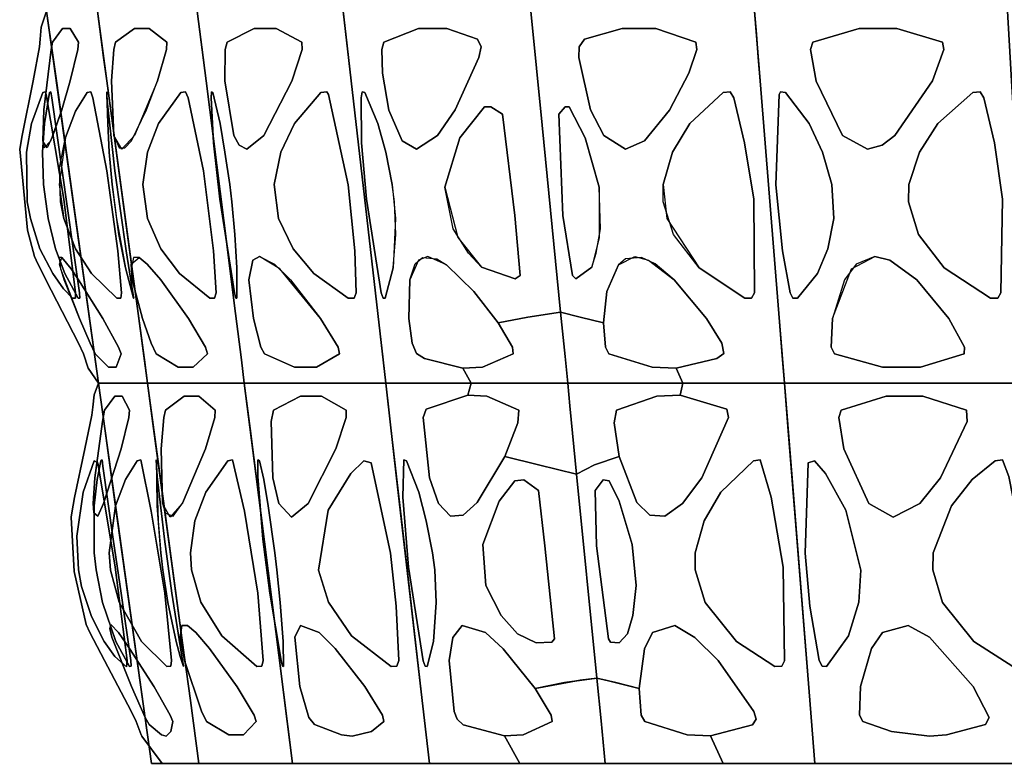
# Model space of a CAD drawing. Header units: centimetres. Extents: x -23.7 to 23.7, y -29.6 to 29.6.
# Tile 1 of 32: x -19.1 to -8, y -29.6 to -21.2. Entities that reach past the tile are written whole.
import ezdxf

# ---------------------------------------------------------------- set-up
doc = ezdxf.new("R2010")
doc.units = ezdxf.units.CM
doc.layers.get('0').update_dxf_attribs({"true_color": 0x5890e1})

msp = doc.modelspace()

# ---------------------------------------------------------------- linework, layer by layer
at = {"color": 121, "true_color": 0xa6e5e5}
for points in [[(-18.794, -24.139, 0), (-18.426, -24.853, 0), (-18.373, -24.972, 0), (-18.32, -25.134, 0), (-18.203, -25.301, 0), (-18.203, -25.301, 0), (-18.203, -25.301, 0), (-18.203, -25.301, 0), (-18.349, -24.254, 0), (-18.64, -22.16, 0), (-18.786, -21.114, 0), (-18.786, -21.114, 0), (-18.786, -21.114, 0), (-18.848, -21.293, 0), (-18.858, -21.43, 0), (-18.866, -21.517, 0), (-18.939, -21.9, 0), (-19.063, -22.514, 0), (-19.089, -22.666, 0), (-19, -23.578, 0), (-18.923, -23.875, 0), (-18.904, -23.917, 0)], [(-18.426, -24.853, 0), (-18.794, -24.139, 0), (-18.904, -23.917, 0), (-18.923, -23.875, 0), (-19, -23.578, 0), (-19.089, -22.666, 0), (-19.063, -22.514, 0), (-18.939, -21.9, 0), (-18.866, -21.517, 0), (-18.858, -21.43, 0), (-18.848, -21.293, 0), (-18.786, -21.114, 0), (-18.786, -21.114, 0), (-18.786, -21.114, 0), (-18.64, -22.16, 0), (-18.349, -24.254, 0), (-18.203, -25.301, 0), (-18.203, -25.301, 0), (-18.203, -25.301, 0), (-18.203, -25.301, 0), (-18.32, -25.134, 0), (-18.373, -24.972, 0)], [(-17.927, -25.301, 0), (-17.72, -25.301, 0), (-17.65, -25.301, 0), (-17.686, -25.039, 0), (-17.756, -24.516, 0), (-17.898, -23.469, 0), (-18.11, -21.899, 0), (-18.215, -21.114, 0), (-18.358, -21.114, 0), (-18.679, -21.114, 0), (-18.786, -21.114, 0), (-18.713, -21.637, 0), (-18.677, -21.899, 0), (-18.313, -24.516, 0), (-18.203, -25.301, 0), (-18.1, -25.301, 0)], [(-17.898, -23.469, 0), (-17.756, -24.516, 0), (-17.686, -25.039, 0), (-17.65, -25.301, 0), (-17.72, -25.301, 0), (-17.927, -25.301, 0), (-18.1, -25.301, 0), (-18.203, -25.301, 0), (-18.313, -24.516, 0), (-18.677, -21.899, 0), (-18.713, -21.637, 0), (-18.786, -21.114, 0), (-18.679, -21.114, 0), (-18.358, -21.114, 0), (-18.215, -21.114, 0), (-18.11, -21.899, 0)], [(-16.794, -23.469, 0), (-16.661, -24.516, 0), (-16.595, -25.039, 0), (-16.562, -25.301, 0), (-16.698, -25.301, 0), (-17.106, -25.301, 0), (-17.446, -25.301, 0), (-17.65, -25.301, 0), (-17.756, -24.516, 0), (-18.11, -21.899, 0), (-18.145, -21.637, 0), (-18.215, -21.114, 0), (-18.005, -21.114, 0), (-17.654, -21.114, 0), (-17.373, -21.114, 0), (-17.092, -21.114, 0), (-16.993, -21.899, 0)], [(-16.661, -24.516, 0), (-16.794, -23.469, 0), (-16.993, -21.899, 0), (-17.092, -21.114, 0), (-17.373, -21.114, 0), (-17.654, -21.114, 0), (-18.005, -21.114, 0), (-18.215, -21.114, 0), (-18.145, -21.637, 0), (-18.11, -21.899, 0), (-17.756, -24.516, 0), (-17.65, -25.301, 0), (-17.446, -25.301, 0), (-17.106, -25.301, 0), (-16.698, -25.301, 0), (-16.562, -25.301, 0), (-16.595, -25.039, 0)], [(-16.794, -23.469, 0), (-16.661, -24.516, 0), (-16.595, -25.039, 0), (-16.562, -25.301, 0), (-16.263, -25.301, 0), (-15.766, -25.301, 0), (-15.169, -25.301, 0), (-14.97, -25.301, 0), (-15, -25.039, 0), (-15.06, -24.516, 0), (-15.36, -21.899, 0), (-15.449, -21.114, 0), (-15.757, -21.114, 0), (-16.271, -21.114, 0), (-16.784, -21.114, 0), (-17.092, -21.114, 0), (-17.026, -21.637, 0), (-16.993, -21.899, 0)], [(-15.766, -25.301, 0), (-16.263, -25.301, 0), (-16.562, -25.301, 0), (-16.595, -25.039, 0), (-16.661, -24.516, 0), (-16.794, -23.469, 0), (-16.993, -21.899, 0), (-17.026, -21.637, 0), (-17.092, -21.114, 0), (-16.784, -21.114, 0), (-16.271, -21.114, 0), (-15.757, -21.114, 0), (-15.449, -21.114, 0), (-15.36, -21.899, 0), (-15.06, -24.516, 0), (-15, -25.039, 0), (-14.97, -25.301, 0), (-15.169, -25.301, 0)], [(-7.837, -23.469, 0), (-7.776, -24.516, 0), (-7.745, -25.039, 0), (-7.729, -25.301, 0), (-8.246, -25.301, 0), (-9.108, -25.301, 0), (-10.141, -25.301, 0), (-10.486, -25.301, 0), (-10.507, -25.039, 0), (-10.549, -24.516, 0), (-10.759, -21.899, 0), (-10.821, -21.114, 0), (-10.288, -21.114, 0), (-9.399, -21.114, 0), (-8.51, -21.114, 0), (-7.977, -21.114, 0), (-7.946, -21.637, 0), (-7.93, -21.899, 0)], [(-9.108, -25.301, 0), (-8.246, -25.301, 0), (-7.729, -25.301, 0), (-7.745, -25.039, 0), (-7.776, -24.516, 0), (-7.837, -23.469, 0), (-7.93, -21.899, 0), (-7.946, -21.637, 0), (-7.977, -21.114, 0), (-8.51, -21.114, 0), (-9.399, -21.114, 0), (-10.288, -21.114, 0), (-10.821, -21.114, 0), (-10.759, -21.899, 0), (-10.549, -24.516, 0), (-10.507, -25.039, 0), (-10.486, -25.301, 0), (-10.141, -25.301, 0)], [(-18.608, -21.308, 0), (-18.522, -21.308, 0), (-18.427, -21.463, 0), (-18.434, -21.546, 0), (-18.52, -21.9, 0), (-18.617, -22.226, 0), (-18.715, -22.514, 0), (-18.781, -22.654, 0), (-18.83, -22.573, 0), (-18.819, -22.227, 0), (-18.735, -21.546, 0), (-18.72, -21.464, 0)], [(-18.522, -21.308, 0), (-18.608, -21.308, 0), (-18.72, -21.464, 0), (-18.735, -21.546, 0), (-18.819, -22.227, 0), (-18.83, -22.573, 0), (-18.814, -22.654, 0), (-18.738, -22.573, 0), (-18.617, -22.226, 0), (-18.52, -21.9, 0), (-18.434, -21.546, 0), (-18.427, -21.463, 0)], [(-17.969, -22.654, 0), (-17.905, -22.654, 0), (-17.833, -22.573, 0), (-17.662, -22.226, 0), (-17.539, -21.9, 0), (-17.437, -21.546, 0), (-17.435, -21.463, 0), (-17.631, -21.308, 0), (-17.799, -21.308, 0), (-18.011, -21.463, 0), (-18.03, -21.546, 0), (-18.056, -21.9, 0), (-18.03, -22.515, 0)], [(-17.798, -22.514, 0), (-17.939, -22.666, 0), (-18.03, -22.515, 0), (-18.056, -21.9, 0), (-18.03, -21.546, 0), (-18.011, -21.463, 0), (-17.799, -21.308, 0), (-17.631, -21.308, 0), (-17.435, -21.463, 0), (-17.437, -21.546, 0), (-17.539, -21.9, 0)], [(-15.914, -21.463, 0), (-16.204, -21.308, 0), (-16.45, -21.308, 0), (-16.755, -21.463, 0), (-16.778, -21.546, 0), (-16.781, -21.9, 0), (-16.68, -22.515, 0), (-16.619, -22.621, 0), (-16.533, -22.666, 0), (-16.341, -22.515, 0), (-16.026, -21.901, 0), (-15.911, -21.546, 0)], [(-16.619, -22.621, 0), (-16.68, -22.515, 0), (-16.781, -21.9, 0), (-16.778, -21.546, 0), (-16.755, -21.463, 0), (-16.45, -21.308, 0), (-16.204, -21.308, 0), (-15.914, -21.463, 0), (-15.911, -21.546, 0), (-16.026, -21.901, 0), (-16.341, -22.515, 0), (-16.533, -22.666, 0)], [(-13.925, -21.638, 0), (-14.19, -22.227, 0), (-14.387, -22.514, 0), (-14.626, -22.666, 0), (-14.785, -22.574, 0), (-14.935, -22.228, 0), (-15.006, -21.813, 0), (-15.016, -21.546, 0), (-14.991, -21.464, 0), (-14.602, -21.308, 0), (-14.285, -21.308, 0), (-13.939, -21.43, 0), (-13.899, -21.517, 0)], [(-13.939, -21.43, 0), (-14.285, -21.308, 0), (-14.602, -21.308, 0), (-14.991, -21.464, 0), (-15.016, -21.546, 0), (-15.006, -21.813, 0), (-14.935, -22.228, 0), (-14.785, -22.574, 0), (-14.626, -22.666, 0), (-14.387, -22.514, 0), (-14.19, -22.227, 0), (-13.925, -21.638, 0), (-13.899, -21.517, 0)], [(-12.797, -21.638, 0), (-12.666, -22.227, 0), (-12.518, -22.514, 0), (-12.275, -22.666, 0), (-12.061, -22.574, 0), (-11.778, -22.228, 0), (-11.562, -21.813, 0), (-11.47, -21.546, 0), (-11.482, -21.464, 0), (-11.933, -21.308, 0), (-12.31, -21.308, 0), (-12.734, -21.43, 0), (-12.794, -21.517, 0)], [(-12.734, -21.43, 0), (-12.31, -21.308, 0), (-11.933, -21.308, 0), (-11.482, -21.464, 0), (-11.47, -21.546, 0), (-11.562, -21.813, 0), (-11.778, -22.228, 0), (-12.061, -22.574, 0), (-12.275, -22.666, 0), (-12.518, -22.514, 0), (-12.666, -22.227, 0), (-12.797, -21.638, 0), (-12.794, -21.517, 0)], [(-10.165, -21.463, 0), (-9.644, -21.308, 0), (-9.219, -21.308, 0), (-8.707, -21.463, 0), (-8.691, -21.546, 0), (-8.821, -21.9, 0), (-9.244, -22.515, 0), (-9.387, -22.621, 0), (-9.551, -22.666, 0), (-9.831, -22.515, 0), (-10.13, -21.901, 0), (-10.192, -21.546, 0)], [(-9.387, -22.621, 0), (-9.244, -22.515, 0), (-8.821, -21.9, 0), (-8.691, -21.546, 0), (-8.707, -21.463, 0), (-9.219, -21.308, 0), (-9.644, -21.308, 0), (-10.165, -21.463, 0), (-10.192, -21.546, 0), (-10.13, -21.901, 0), (-9.831, -22.515, 0), (-9.551, -22.666, 0)], [(-18.46, -24.283, 0), (-18.592, -23.23, 0), (-18.79, -22.052, 0), (-18.8, -22.022, 0), (-18.828, -22.03, 0), (-18.955, -22.38, 0), (-19.012, -22.702, 0), (-19.004, -23.261, 0), (-18.969, -23.449, 0), (-18.861, -23.788, 0), (-18.717, -24.069, 0), (-18.597, -24.238, 0), (-18.494, -24.346, 0), (-18.463, -24.343, 0)], [(-18.592, -23.23, 0), (-18.46, -24.283, 0), (-18.463, -24.343, 0), (-18.494, -24.346, 0), (-18.597, -24.238, 0), (-18.717, -24.069, 0), (-18.861, -23.788, 0), (-18.969, -23.449, 0), (-19.004, -23.261, 0), (-19.012, -22.702, 0), (-18.955, -22.38, 0), (-18.828, -22.03, 0), (-18.8, -22.022, 0), (-18.79, -22.052, 0)], [(-18.431, -24.346, 0), (-18.583, -24.069, 0), (-18.687, -23.788, 0), (-18.769, -23.449, 0), (-18.821, -23.067, 0), (-18.833, -22.702, 0), (-18.812, -22.38, 0), (-18.753, -22.03, 0), (-18.74, -22.022, 0), (-18.729, -22.089, 0), (-18.613, -22.912, 0), (-18.485, -23.813, 0), (-18.417, -24.283, 0), (-18.414, -24.343, 0)], [(-18.485, -23.813, 0), (-18.613, -22.912, 0), (-18.729, -22.089, 0), (-18.74, -22.022, 0), (-18.753, -22.03, 0), (-18.812, -22.38, 0), (-18.833, -22.702, 0), (-18.821, -23.067, 0), (-18.769, -23.449, 0), (-18.687, -23.788, 0), (-18.583, -24.069, 0), (-18.431, -24.346, 0), (-18.414, -24.343, 0), (-18.417, -24.283, 0)], [(-18.107, -22.912, 0), (-18.266, -22.089, 0), (-18.29, -22.022, 0), (-18.331, -22.03, 0), (-18.46, -22.239, 0), (-18.574, -22.536, 0), (-18.647, -23.066, 0), (-18.593, -23.449, 0), (-18.462, -23.788, 0), (-18.283, -24.069, 0), (-17.996, -24.346, 0), (-17.952, -24.343, 0), (-17.942, -24.283, 0), (-17.986, -23.813, 0)], [(-18.266, -22.089, 0), (-18.107, -22.912, 0), (-17.986, -23.813, 0), (-17.942, -24.283, 0), (-17.952, -24.343, 0), (-17.996, -24.346, 0), (-18.283, -24.069, 0), (-18.462, -23.788, 0), (-18.593, -23.449, 0), (-18.632, -23.259, 0), (-18.64, -22.878, 0), (-18.574, -22.536, 0), (-18.46, -22.239, 0), (-18.331, -22.03, 0), (-18.29, -22.022, 0)], [(-17.892, -23.813, 0), (-18.017, -22.912, 0), (-18.107, -22.089, 0), (-18.11, -22.022, 0), (-18.109, -22.03, 0), (-18.098, -22.38, 0), (-18.082, -22.702, 0), (-18.047, -23.067, 0), (-17.999, -23.45, 0), (-17.9, -24.004, 0), (-17.808, -24.346, 0), (-17.805, -24.343, 0), (-17.815, -24.283, 0)], [(-18.017, -22.912, 0), (-17.892, -23.813, 0), (-17.815, -24.283, 0), (-17.805, -24.343, 0), (-17.808, -24.346, 0), (-17.9, -24.004, 0), (-17.973, -23.628, 0), (-18.024, -23.261, 0), (-18.047, -23.067, 0), (-18.082, -22.702, 0), (-18.098, -22.38, 0), (-18.109, -22.03, 0), (-18.11, -22.022, 0), (-18.107, -22.089, 0)], [(-17.022, -22.912, 0), (-17.194, -22.089, 0), (-17.224, -22.022, 0), (-17.278, -22.03, 0), (-17.527, -22.38, 0), (-17.651, -22.702, 0), (-17.705, -23.067, 0), (-17.653, -23.449, 0), (-17.503, -23.788, 0), (-17.293, -24.069, 0), (-16.951, -24.346, 0), (-16.896, -24.343, 0), (-16.879, -24.283, 0), (-16.91, -23.813, 0)], [(-17.194, -22.089, 0), (-17.022, -22.912, 0), (-16.91, -23.813, 0), (-16.879, -24.283, 0), (-16.896, -24.343, 0), (-16.951, -24.346, 0), (-17.293, -24.069, 0), (-17.503, -23.788, 0), (-17.653, -23.449, 0), (-17.705, -23.067, 0), (-17.651, -22.702, 0), (-17.527, -22.38, 0), (-17.278, -22.03, 0), (-17.224, -22.022, 0)], [(-16.645, -24.346, 0), (-16.646, -24.005, 0), (-16.669, -23.628, 0), (-16.702, -23.261, 0), (-16.726, -23.067, 0), (-16.781, -22.702, 0), (-16.835, -22.38, 0), (-16.915, -22.03, 0), (-16.931, -22.022, 0), (-16.935, -22.089, 0), (-16.908, -22.597, 0), (-16.836, -23.23, 0), (-16.673, -24.283, 0), (-16.656, -24.343, 0)], [(-16.915, -22.03, 0), (-16.835, -22.38, 0), (-16.781, -22.702, 0), (-16.726, -23.067, 0), (-16.702, -23.261, 0), (-16.669, -23.628, 0), (-16.646, -24.005, 0), (-16.645, -24.346, 0), (-16.656, -24.343, 0), (-16.673, -24.283, 0), (-16.836, -23.23, 0), (-16.908, -22.597, 0), (-16.935, -22.089, 0), (-16.931, -22.022, 0)], [(-16.225, -23.066, 0), (-16.152, -22.702, 0), (-15.999, -22.38, 0), (-15.7, -22.03, 0), (-15.635, -22.022, 0), (-15.614, -22.052, 0), (-15.392, -23.071, 0), (-15.319, -23.813, 0), (-15.304, -24.283, 0), (-15.327, -24.343, 0), (-15.392, -24.346, 0), (-15.779, -24.069, 0), (-16.012, -23.788, 0), (-16.176, -23.449, 0)], [(-15.779, -24.069, 0), (-15.392, -24.346, 0), (-15.327, -24.343, 0), (-15.304, -24.283, 0), (-15.319, -23.813, 0), (-15.392, -23.071, 0), (-15.614, -22.052, 0), (-15.635, -22.022, 0), (-15.7, -22.03, 0), (-15.999, -22.38, 0), (-16.152, -22.702, 0), (-16.225, -23.066, 0), (-16.176, -23.449, 0), (-16.012, -23.788, 0)], [(-14.976, -24.346, 0), (-14.887, -24.004, 0), (-14.859, -23.628, 0), (-14.872, -23.261, 0), (-14.897, -23.067, 0), (-14.971, -22.703, 0), (-15.06, -22.38, 0), (-15.207, -22.03, 0), (-15.237, -22.022, 0), (-15.249, -22.089, 0), (-15.243, -22.597, 0), (-15.188, -23.23, 0), (-15.023, -24.283, 0), (-15.001, -24.343, 0)], [(-14.887, -24.004, 0), (-14.976, -24.346, 0), (-15.001, -24.343, 0), (-15.023, -24.283, 0), (-15.188, -23.23, 0), (-15.243, -22.597, 0), (-15.249, -22.089, 0), (-15.237, -22.022, 0), (-15.207, -22.03, 0), (-15.06, -22.38, 0), (-14.971, -22.703, 0), (-14.897, -23.067, 0), (-14.86, -23.45, 0)], [(-10.932, -24.346, 0), (-11.444, -24.004, 0), (-11.734, -23.628, 0), (-11.849, -23.261, 0), (-11.848, -23.067, 0), (-11.743, -22.703, 0), (-11.548, -22.38, 0), (-11.176, -22.03, 0), (-11.096, -22.022, 0), (-11.055, -22.089, 0), (-10.934, -22.597, 0), (-10.83, -23.23, 0), (-10.822, -24.283, 0), (-10.854, -24.343, 0)], [(-11.444, -24.004, 0), (-10.932, -24.346, 0), (-10.854, -24.343, 0), (-10.822, -24.283, 0), (-10.83, -23.23, 0), (-10.934, -22.597, 0), (-11.055, -22.089, 0), (-11.096, -22.022, 0), (-11.176, -22.03, 0), (-11.548, -22.38, 0), (-11.743, -22.703, 0), (-11.848, -23.067, 0), (-11.809, -23.45, 0)], [(-9.951, -23.066, 0), (-10.057, -22.702, 0), (-10.208, -22.38, 0), (-10.472, -22.03, 0), (-10.528, -22.022, 0), (-10.544, -22.052, 0), (-10.582, -23.071, 0), (-10.508, -23.813, 0), (-10.421, -24.283, 0), (-10.389, -24.343, 0), (-10.338, -24.346, 0), (-10.113, -24.069, 0), (-9.996, -23.788, 0), (-9.93, -23.449, 0)], [(-10.113, -24.069, 0), (-10.338, -24.346, 0), (-10.389, -24.343, 0), (-10.421, -24.283, 0), (-10.508, -23.813, 0), (-10.582, -23.071, 0), (-10.544, -22.052, 0), (-10.528, -22.022, 0), (-10.472, -22.03, 0), (-10.208, -22.38, 0), (-10.057, -22.702, 0), (-9.951, -23.066, 0), (-9.93, -23.449, 0), (-9.996, -23.788, 0)], [(-8.168, -24.346, 0), (-8.687, -24.005, 0), (-8.978, -23.628, 0), (-9.088, -23.261, 0), (-9.084, -23.067, 0), (-8.967, -22.702, 0), (-8.76, -22.38, 0), (-8.367, -22.03, 0), (-8.284, -22.022, 0), (-8.241, -22.089, 0), (-8.123, -22.597, 0), (-8.031, -23.23, 0), (-8.051, -24.283, 0), (-8.086, -24.343, 0)], [(-8.367, -22.03, 0), (-8.76, -22.38, 0), (-8.967, -22.702, 0), (-9.084, -23.067, 0), (-9.088, -23.261, 0), (-8.978, -23.628, 0), (-8.687, -24.005, 0), (-8.168, -24.346, 0), (-8.086, -24.343, 0), (-8.051, -24.283, 0), (-8.031, -23.23, 0), (-8.123, -22.597, 0), (-8.241, -22.089, 0), (-8.284, -22.022, 0)], [(-13.659, -22.273, 0), (-13.518, -23.413, 0), (-13.458, -24.088, 0), (-13.513, -24.129, 0), (-13.893, -23.996, 0), (-14.038, -23.838, 0), (-14.212, -23.564, 0), (-14.307, -23.096, 0), (-14.138, -22.541, 0), (-13.86, -22.193, 0), (-13.787, -22.192, 0)], [(-13.518, -23.413, 0), (-13.659, -22.273, 0), (-13.787, -22.192, 0), (-13.86, -22.193, 0), (-14.138, -22.541, 0), (-14.307, -23.096, 0), (-14.161, -23.661, 0), (-13.893, -23.996, 0), (-13.513, -24.129, 0), (-13.458, -24.088, 0)], [(-13.025, -22.273, 0), (-12.977, -23.413, 0), (-12.871, -24.088, 0), (-12.834, -24.129, 0), (-12.653, -23.996, 0), (-12.605, -23.838, 0), (-12.555, -23.564, 0), (-12.569, -23.096, 0), (-12.726, -22.541, 0), (-12.906, -22.193, 0), (-12.952, -22.192, 0)], [(-12.977, -23.413, 0), (-13.025, -22.273, 0), (-12.952, -22.192, 0), (-12.906, -22.193, 0), (-12.726, -22.541, 0), (-12.569, -23.096, 0), (-12.568, -23.661, 0), (-12.653, -23.996, 0), (-12.834, -24.129, 0), (-12.871, -24.088, 0)], [(-18.615, -23.887, 0), (-18.647, -23.887, 0), (-18.629, -24.015, 0), (-18.417, -24.572, 0), (-18.296, -24.852, 0), (-18.241, -24.972, 0), (-18.091, -25.12, 0), (-18.005, -25.12, 0), (-17.948, -24.972, 0), (-17.976, -24.895, 0), (-18.155, -24.573, 0), (-18.428, -24.138, 0), (-18.511, -24.014, 0)], [(-18.428, -24.138, 0), (-18.155, -24.573, 0), (-17.976, -24.895, 0), (-17.948, -24.972, 0), (-18.005, -25.12, 0), (-18.091, -25.12, 0), (-18.241, -24.972, 0), (-18.296, -24.852, 0), (-18.417, -24.572, 0), (-18.59, -24.139, 0), (-18.642, -23.961, 0), (-18.615, -23.887, 0), (-18.511, -24.014, 0)], [(-17.306, -25.12, 0), (-17.138, -25.12, 0), (-16.978, -24.972, 0), (-17, -24.895, 0), (-17.19, -24.573, 0), (-17.501, -24.139, 0), (-17.654, -23.961, 0), (-17.745, -23.887, 0), (-17.81, -23.887, 0), (-17.836, -24.015, 0), (-17.822, -24.139, 0), (-17.707, -24.572, 0), (-17.61, -24.852, 0), (-17.554, -24.972, 0)], [(-17.138, -25.12, 0), (-17.306, -25.12, 0), (-17.554, -24.972, 0), (-17.61, -24.852, 0), (-17.707, -24.572, 0), (-17.822, -24.139, 0), (-17.836, -23.961, 0), (-17.745, -23.887, 0), (-17.654, -23.961, 0), (-17.501, -24.139, 0), (-17.19, -24.573, 0), (-17, -24.895, 0), (-16.978, -24.972, 0)], [(-16.512, -24.139, 0), (-16.465, -23.917, 0), (-16.39, -23.875, 0), (-16.221, -23.961, 0), (-16.043, -24.14, 0), (-15.704, -24.573, 0), (-15.508, -24.895, 0), (-15.492, -24.972, 0), (-15.75, -25.12, 0), (-15.996, -25.12, 0), (-16.334, -24.972, 0), (-16.375, -24.895, 0), (-16.46, -24.572, 0)], [(-15.704, -24.573, 0), (-16.161, -24.016, 0), (-16.39, -23.875, 0), (-16.465, -23.917, 0), (-16.512, -24.139, 0), (-16.46, -24.572, 0), (-16.375, -24.895, 0), (-16.334, -24.972, 0), (-15.996, -25.12, 0), (-15.75, -25.12, 0), (-15.492, -24.972, 0), (-15.508, -24.895, 0)], [(-8.997, -24.139, 0), (-9.298, -23.917, 0), (-9.468, -23.875, 0), (-9.678, -23.961, 0), (-9.809, -24.14, 0), (-9.944, -24.573, 0), (-9.96, -24.895, 0), (-9.922, -24.972, 0), (-9.382, -25.12, 0), (-8.956, -25.12, 0), (-8.464, -24.972, 0), (-8.458, -24.895, 0), (-8.637, -24.572, 0)], [(-9.944, -24.573, 0), (-9.729, -24.016, 0), (-9.468, -23.875, 0), (-9.298, -23.917, 0), (-8.997, -24.139, 0), (-8.637, -24.572, 0), (-8.458, -24.895, 0), (-8.464, -24.972, 0), (-8.956, -25.12, 0), (-9.382, -25.12, 0), (-9.922, -24.972, 0), (-9.96, -24.895, 0)], [(-13.884, -25.12, 0), (-13.537, -24.972, 0), (-13.545, -24.895, 0), (-13.707, -24.623, 0), (-13.372, -24.557, 0), (-13.003, -24.503, 0), (-12.954, -25.003, 0), (-12.924, -25.301, 0), (-13.287, -25.301, 0), (-14.011, -25.301, 0), (-14.102, -25.132, 0)], [(-13.537, -24.972, 0), (-13.884, -25.12, 0), (-14.102, -25.132, 0), (-14.011, -25.301, 0), (-13.287, -25.301, 0), (-12.924, -25.301, 0), (-12.954, -25.003, 0), (-13.003, -24.503, 0), (-13.372, -24.557, 0), (-13.707, -24.623, 0), (-13.545, -24.895, 0)], [(-12.459, -24.972, 0), (-11.973, -25.12, 0), (-11.704, -25.132, 0), (-11.629, -25.301, 0), (-12.493, -25.301, 0), (-12.924, -25.301, 0), (-12.954, -25.003, 0), (-13.003, -24.503, 0), (-12.784, -24.557, 0), (-12.519, -24.623, 0), (-12.5, -24.895, 0)], [(-11.973, -25.12, 0), (-12.459, -24.972, 0), (-12.5, -24.895, 0), (-12.519, -24.623, 0), (-12.784, -24.557, 0), (-13.003, -24.503, 0), (-12.954, -25.003, 0), (-12.924, -25.301, 0), (-12.493, -25.301, 0), (-11.629, -25.301, 0), (-11.704, -25.132, 0)], [(-18.129, -25.836, 0), (-17.719, -28.777, 0), (-17.607, -29.58, 0), (-17.557, -29.58, 0), (-17.52, -29.58, 0), (-17.488, -29.58, 0), (-17.714, -29.273, 0), (-17.721, -29.26, 0), (-17.779, -29.111, 0), (-17.834, -28.994, 0), (-18.136, -28.422, 0), (-18.3, -28.106, 0), (-18.343, -28.018, 0), (-18.476, -27.421, 0), (-18.511, -26.809, 0), (-18.503, -26.762, 0), (-18.471, -26.587, 0), (-18.355, -26.039, 0), (-18.279, -25.66, 0), (-18.268, -25.573, 0), (-18.251, -25.434, 0), (-18.203, -25.301, 0), (-18.203, -25.301, 0), (-18.203, -25.301, 0), (-18.203, -25.301, 0)], [(-17.719, -28.777, 0), (-18.129, -25.836, 0), (-18.203, -25.301, 0), (-18.203, -25.301, 0), (-18.203, -25.301, 0), (-18.203, -25.301, 0), (-18.251, -25.434, 0), (-18.268, -25.573, 0), (-18.279, -25.66, 0), (-18.355, -26.039, 0), (-18.471, -26.587, 0), (-18.503, -26.762, 0), (-18.511, -26.809, 0), (-18.476, -27.421, 0), (-18.343, -28.018, 0), (-18.3, -28.106, 0), (-18.136, -28.422, 0), (-17.834, -28.994, 0), (-17.779, -29.111, 0), (-17.721, -29.26, 0), (-17.714, -29.273, 0), (-17.488, -29.58, 0), (-17.52, -29.58, 0), (-17.557, -29.58, 0), (-17.607, -29.58, 0)], [(-17.756, -28.51, 0), (-18.017, -26.638, 0), (-18.129, -25.836, 0), (-18.203, -25.301, 0), (-18.1, -25.301, 0), (-17.927, -25.301, 0), (-17.754, -25.301, 0), (-17.65, -25.301, 0), (-17.582, -25.811, 0), (-17.237, -28.363, 0), (-17.168, -28.873, 0), (-17.072, -29.58, 0), (-17.12, -29.58, 0), (-17.223, -29.58, 0), (-17.438, -29.58, 0), (-17.607, -29.58, 0)], [(-18.017, -26.638, 0), (-17.756, -28.51, 0), (-17.607, -29.58, 0), (-17.438, -29.58, 0), (-17.223, -29.58, 0), (-17.12, -29.58, 0), (-17.072, -29.58, 0), (-17.168, -28.873, 0), (-17.237, -28.363, 0), (-17.582, -25.811, 0), (-17.65, -25.301, 0), (-17.754, -25.301, 0), (-17.927, -25.301, 0), (-18.1, -25.301, 0), (-18.203, -25.301, 0), (-18.129, -25.836, 0)], [(-17.237, -28.363, 0), (-17.513, -26.321, 0), (-17.65, -25.301, 0), (-17.446, -25.301, 0), (-17.106, -25.301, 0), (-16.766, -25.301, 0), (-16.562, -25.301, 0), (-16.497, -25.811, 0), (-16.174, -28.363, 0), (-16.109, -28.873, 0), (-16.019, -29.58, 0), (-16.207, -29.58, 0), (-16.434, -29.58, 0), (-17.072, -29.58, 0), (-17.168, -28.873, 0)], [(-17.513, -26.321, 0), (-17.237, -28.363, 0), (-17.168, -28.873, 0), (-17.072, -29.58, 0), (-16.499, -29.58, 0), (-16.207, -29.58, 0), (-16.019, -29.58, 0), (-16.109, -28.873, 0), (-16.174, -28.363, 0), (-16.497, -25.811, 0), (-16.562, -25.301, 0), (-16.766, -25.301, 0), (-17.106, -25.301, 0), (-17.446, -25.301, 0), (-17.65, -25.301, 0)], [(-14.848, -26.371, 0), (-14.572, -28.777, 0), (-14.48, -29.58, 0), (-14.707, -29.58, 0), (-15.245, -29.58, 0), (-16.019, -29.58, 0), (-16.174, -28.363, 0), (-16.433, -26.321, 0), (-16.562, -25.301, 0), (-16.263, -25.301, 0), (-15.766, -25.301, 0), (-15.269, -25.301, 0), (-14.97, -25.301, 0)], [(-14.572, -28.777, 0), (-14.848, -26.371, 0), (-14.97, -25.301, 0), (-15.269, -25.301, 0), (-15.766, -25.301, 0), (-16.263, -25.301, 0), (-16.562, -25.301, 0), (-16.433, -26.321, 0), (-16.174, -28.363, 0), (-16.019, -29.58, 0), (-15.671, -29.58, 0), (-14.961, -29.58, 0), (-14.707, -29.58, 0), (-14.48, -29.58, 0)], [(-14.572, -28.777, 0), (-14.787, -26.905, 0), (-14.909, -25.836, 0), (-14.97, -25.301, 0), (-14.491, -25.301, 0), (-14.011, -25.301, 0), (-14.049, -25.436, 0), (-14.515, -25.595, 0), (-14.548, -25.688, 0), (-14.48, -26.365, 0), (-14.376, -26.654, 0), (-14.242, -26.797, 0), (-14.099, -26.786, 0), (-13.942, -26.646, 0), (-13.631, -26.125, 0), (-13.251, -26.219, 0), (-12.823, -26.325, 0), (-12.596, -28.62, 0), (-12.782, -28.645, 0), (-13.291, -28.737, 0), (-13.65, -28.293, 0), (-13.85, -28.109, 0), (-14.11, -28.03, 0), (-14.215, -28.162, 0), (-14.258, -28.424, 0), (-14.2, -28.995, 0), (-14.166, -29.084, 0), (-14.099, -29.148, 0), (-13.635, -29.271, 0), (-13.461, -29.58, 0), (-13.827, -29.58, 0), (-14.48, -29.58, 0)], [(-14.787, -26.905, 0), (-14.572, -28.777, 0), (-14.48, -29.58, 0), (-13.827, -29.58, 0), (-13.461, -29.58, 0), (-13.635, -29.271, 0), (-14.099, -29.148, 0), (-14.166, -29.084, 0), (-14.2, -28.995, 0), (-14.258, -28.424, 0), (-14.215, -28.162, 0), (-14.11, -28.03, 0), (-13.85, -28.109, 0), (-13.65, -28.293, 0), (-13.291, -28.737, 0), (-12.782, -28.645, 0), (-12.596, -28.62, 0), (-12.823, -26.325, 0), (-13.251, -26.219, 0), (-13.631, -26.125, 0), (-13.942, -26.646, 0), (-14.099, -26.786, 0), (-14.242, -26.797, 0), (-14.376, -26.654, 0), (-14.48, -26.365, 0), (-14.548, -25.688, 0), (-14.515, -25.595, 0), (-14.049, -25.436, 0), (-14.011, -25.301, 0), (-14.491, -25.301, 0), (-14.97, -25.301, 0), (-14.909, -25.836, 0)], [(-13.833, -25.449, 0), (-13.475, -25.607, 0), (-13.483, -25.746, 0), (-13.631, -26.125, 0), (-13.251, -26.219, 0), (-12.823, -26.325, 0), (-12.899, -25.557, 0), (-12.924, -25.301, 0), (-13.287, -25.301, 0), (-14.011, -25.301, 0), (-14.049, -25.436, 0)], [(-13.475, -25.607, 0), (-13.833, -25.449, 0), (-14.049, -25.436, 0), (-14.011, -25.301, 0), (-13.287, -25.301, 0), (-12.924, -25.301, 0), (-12.899, -25.557, 0), (-12.823, -26.325, 0), (-13.251, -26.219, 0), (-13.631, -26.125, 0), (-13.483, -25.746, 0)], [(-11.922, -25.449, 0), (-12.374, -25.607, 0), (-12.401, -25.746, 0), (-12.346, -26.125, 0), (-12.621, -26.219, 0), (-12.823, -26.325, 0), (-12.899, -25.557, 0), (-12.924, -25.301, 0), (-12.493, -25.301, 0), (-11.629, -25.301, 0), (-11.66, -25.436, 0)], [(-12.374, -25.607, 0), (-11.922, -25.449, 0), (-11.66, -25.436, 0), (-11.629, -25.301, 0), (-12.493, -25.301, 0), (-12.924, -25.301, 0), (-12.899, -25.557, 0), (-12.823, -26.325, 0), (-12.621, -26.219, 0), (-12.346, -26.125, 0), (-12.401, -25.746, 0)], [(-10.207, -28.777, 0), (-10.357, -26.905, 0), (-10.443, -25.836, 0), (-10.486, -25.301, 0), (-11.057, -25.301, 0), (-11.629, -25.301, 0), (-11.66, -25.436, 0), (-11.132, -25.595, 0), (-11.115, -25.688, 0), (-11.415, -26.365, 0), (-11.631, -26.654, 0), (-11.83, -26.797, 0), (-11.998, -26.786, 0), (-12.145, -26.646, 0), (-12.346, -26.125, 0), (-12.621, -26.219, 0), (-12.823, -26.325, 0), (-12.596, -28.62, 0), (-12.495, -28.645, 0), (-12.121, -28.737, 0), (-12.061, -28.293, 0), (-11.969, -28.109, 0), (-11.719, -28.03, 0), (-11.493, -28.162, 0), (-11.229, -28.424, 0), (-10.829, -28.995, 0), (-10.803, -29.084, 0), (-10.843, -29.148, 0), (-11.317, -29.271, 0), (-11.173, -29.58, 0), (-10.77, -29.58, 0), (-10.143, -29.58, 0)], [(-10.357, -26.905, 0), (-10.207, -28.777, 0), (-10.143, -29.58, 0), (-10.77, -29.58, 0), (-11.173, -29.58, 0), (-11.317, -29.271, 0), (-10.843, -29.148, 0), (-10.803, -29.084, 0), (-10.829, -28.995, 0), (-11.229, -28.424, 0), (-11.493, -28.162, 0), (-11.719, -28.03, 0), (-11.969, -28.109, 0), (-12.061, -28.293, 0), (-12.121, -28.737, 0), (-12.495, -28.645, 0), (-12.596, -28.62, 0), (-12.823, -26.325, 0), (-12.621, -26.219, 0), (-12.346, -26.125, 0), (-12.145, -26.646, 0), (-11.998, -26.786, 0), (-11.83, -26.797, 0), (-11.631, -26.654, 0), (-11.415, -26.365, 0), (-11.115, -25.688, 0), (-11.132, -25.595, 0), (-11.66, -25.436, 0), (-11.629, -25.301, 0), (-11.057, -25.301, 0), (-10.486, -25.301, 0), (-10.443, -25.836, 0)], [(-9.609, -29.58, 0), (-8.584, -29.58, 0), (-7.476, -29.58, 0), (-7.548, -28.363, 0), (-7.669, -26.321, 0), (-7.729, -25.301, 0), (-8.246, -25.301, 0), (-9.108, -25.301, 0), (-9.969, -25.301, 0), (-10.486, -25.301, 0), (-10.4, -26.371, 0), (-10.207, -28.777, 0), (-10.143, -29.58, 0)], [(-10.207, -28.777, 0), (-10.4, -26.371, 0), (-10.486, -25.301, 0), (-9.969, -25.301, 0), (-9.108, -25.301, 0), (-8.246, -25.301, 0), (-7.729, -25.301, 0), (-7.669, -26.321, 0), (-7.548, -28.363, 0), (-7.476, -29.58, 0), (-7.939, -29.58, 0), (-9.088, -29.58, 0), (-9.609, -29.58, 0), (-10.143, -29.58, 0)], [(-18.254, -26.762, 0), (-18.261, -26.654, 0), (-18.243, -26.365, 0), (-18.159, -25.734, 0), (-18.136, -25.607, 0), (-18.019, -25.449, 0), (-17.936, -25.449, 0), (-17.852, -25.607, 0), (-17.861, -25.688, 0), (-17.949, -26.039, 0), (-18.145, -26.654, 0), (-18.212, -26.797, 0)], [(-18.261, -26.654, 0), (-18.254, -26.762, 0), (-18.212, -26.797, 0), (-18.145, -26.654, 0), (-17.949, -26.039, 0), (-17.861, -25.688, 0), (-17.852, -25.607, 0), (-17.936, -25.449, 0), (-18.019, -25.449, 0), (-18.136, -25.607, 0), (-18.159, -25.734, 0), (-18.243, -26.365, 0)], [(-17.073, -25.449, 0), (-16.891, -25.607, 0), (-16.895, -25.688, 0), (-16.999, -26.039, 0), (-17.256, -26.653, 0), (-17.396, -26.809, 0), (-17.483, -26.654, 0), (-17.499, -26.039, 0), (-17.469, -25.688, 0), (-17.449, -25.607, 0), (-17.237, -25.449, 0)], [(-16.891, -25.607, 0), (-17.073, -25.449, 0), (-17.237, -25.449, 0), (-17.449, -25.607, 0), (-17.469, -25.688, 0), (-17.499, -26.039, 0), (-17.483, -26.654, 0), (-17.45, -26.763, 0), (-17.362, -26.797, 0), (-17.256, -26.653, 0), (-16.999, -26.039, 0), (-16.895, -25.688, 0)], [(-15.417, -25.607, 0), (-15.692, -25.449, 0), (-15.931, -25.449, 0), (-16.233, -25.607, 0), (-16.26, -25.734, 0), (-16.24, -26.365, 0), (-16.175, -26.654, 0), (-16.033, -26.809, 0), (-15.843, -26.654, 0), (-15.532, -26.04, 0), (-15.417, -25.688, 0)], [(-15.692, -25.449, 0), (-15.417, -25.607, 0), (-15.417, -25.688, 0), (-15.532, -26.04, 0), (-15.843, -26.654, 0), (-16.033, -26.809, 0), (-16.175, -26.654, 0), (-16.24, -26.365, 0), (-16.26, -25.734, 0), (-16.233, -25.607, 0), (-15.931, -25.449, 0)], [(-9.34, -25.449, 0), (-9.848, -25.607, 0), (-9.874, -25.688, 0), (-9.817, -26.04, 0), (-9.536, -26.654, 0), (-9.262, -26.809, 0), (-8.96, -26.654, 0), (-8.73, -26.365, 0), (-8.43, -25.734, 0), (-8.435, -25.607, 0), (-8.927, -25.449, 0)], [(-9.848, -25.607, 0), (-9.34, -25.449, 0), (-8.927, -25.449, 0), (-8.435, -25.607, 0), (-8.43, -25.734, 0), (-8.73, -26.365, 0), (-8.96, -26.654, 0), (-9.262, -26.809, 0), (-9.536, -26.654, 0), (-9.817, -26.04, 0), (-9.874, -25.688, 0)], [(-17.881, -28.424, 0), (-18.016, -27.373, 0), (-18.212, -26.197, 0), (-18.25, -26.174, 0), (-18.377, -26.527, 0), (-18.448, -27.025, 0), (-18.428, -27.403, 0), (-18.393, -27.59, 0), (-18.283, -27.928, 0), (-18.138, -28.209, 0), (-18.018, -28.379, 0), (-17.888, -28.494, 0)], [(-18.016, -27.373, 0), (-17.881, -28.424, 0), (-17.888, -28.494, 0), (-18.018, -28.379, 0), (-18.138, -28.209, 0), (-18.283, -27.928, 0), (-18.393, -27.59, 0), (-18.428, -27.403, 0), (-18.448, -27.025, 0), (-18.377, -26.527, 0), (-18.25, -26.174, 0), (-18.212, -26.197, 0)], [(-17.84, -28.424, 0), (-17.949, -27.664, 0), (-18.038, -27.057, 0), (-18.153, -26.234, 0), (-18.162, -26.166, 0), (-18.176, -26.174, 0), (-18.218, -26.385, 0), (-18.253, -26.683, 0), (-18.25, -27.212, 0), (-18.229, -27.403, 0), (-18.159, -27.768, 0), (-18.007, -28.209, 0), (-17.852, -28.489, 0), (-17.835, -28.486, 0)], [(-17.949, -27.664, 0), (-17.84, -28.424, 0), (-17.835, -28.486, 0), (-17.852, -28.489, 0), (-18.007, -28.209, 0), (-18.159, -27.768, 0), (-18.229, -27.403, 0), (-18.25, -27.212, 0), (-18.253, -26.683, 0), (-18.218, -26.385, 0), (-18.176, -26.174, 0), (-18.162, -26.166, 0), (-18.153, -26.234, 0), (-18.038, -27.057, 0)], [(-17.458, -27.664, 0), (-17.38, -28.424, 0), (-17.389, -28.486, 0), (-17.432, -28.489, 0), (-17.718, -28.209, 0), (-17.971, -27.766, 0), (-18.066, -27.405, 0), (-18.082, -27.212, 0), (-18.01, -26.683, 0), (-17.897, -26.385, 0), (-17.769, -26.174, 0), (-17.727, -26.166, 0), (-17.61, -26.742, 0)], [(-17.38, -28.424, 0), (-17.458, -27.664, 0), (-17.61, -26.742, 0), (-17.727, -26.166, 0), (-17.769, -26.174, 0), (-17.897, -26.385, 0), (-18.01, -26.683, 0), (-18.082, -27.212, 0), (-18.066, -27.405, 0), (-17.971, -27.766, 0), (-17.718, -28.209, 0), (-17.432, -28.489, 0), (-17.389, -28.486, 0)], [(-17.256, -28.424, 0), (-17.376, -27.664, 0), (-17.46, -27.057, 0), (-17.542, -26.351, 0), (-17.552, -26.166, 0), (-17.551, -26.174, 0), (-17.548, -26.385, 0), (-17.532, -26.85, 0), (-17.5, -27.212, 0), (-17.477, -27.405, 0), (-17.424, -27.768, 0), (-17.33, -28.209, 0), (-17.283, -28.379, 0), (-17.248, -28.489, 0), (-17.246, -28.486, 0)], [(-17.376, -27.664, 0), (-17.256, -28.424, 0), (-17.246, -28.486, 0), (-17.248, -28.489, 0), (-17.283, -28.379, 0), (-17.33, -28.209, 0), (-17.424, -27.768, 0), (-17.477, -27.403, 0), (-17.5, -27.212, 0), (-17.541, -26.683, 0), (-17.548, -26.385, 0), (-17.551, -26.174, 0), (-17.552, -26.166, 0), (-17.542, -26.351, 0), (-17.46, -27.057, 0)], [(-17.117, -26.85, 0), (-17.169, -27.212, 0), (-17.157, -27.403, 0), (-17.052, -27.766, 0), (-16.816, -28.144, 0), (-16.42, -28.489, 0), (-16.366, -28.486, 0), (-16.351, -28.424, 0), (-16.41, -27.664, 0), (-16.561, -26.742, 0), (-16.695, -26.166, 0), (-16.748, -26.174, 0), (-16.994, -26.527, 0)], [(-17.169, -27.212, 0), (-17.117, -26.85, 0), (-16.994, -26.527, 0), (-16.748, -26.174, 0), (-16.695, -26.166, 0), (-16.561, -26.742, 0), (-16.41, -27.664, 0), (-16.351, -28.424, 0), (-16.366, -28.486, 0), (-16.42, -28.489, 0), (-16.816, -28.144, 0), (-17.052, -27.766, 0), (-17.157, -27.403, 0)], [(-16.149, -28.424, 0), (-16.275, -27.664, 0), (-16.353, -27.057, 0), (-16.411, -26.351, 0), (-16.409, -26.166, 0), (-16.393, -26.174, 0), (-16.344, -26.385, 0), (-16.295, -26.683, 0), (-16.218, -27.212, 0), (-16.195, -27.403, 0), (-16.159, -27.768, 0), (-16.126, -28.209, 0), (-16.121, -28.489, 0), (-16.132, -28.486, 0)], [(-16.275, -27.664, 0), (-16.149, -28.424, 0), (-16.132, -28.486, 0), (-16.121, -28.489, 0), (-16.126, -28.209, 0), (-16.159, -27.768, 0), (-16.195, -27.403, 0), (-16.218, -27.212, 0), (-16.295, -26.683, 0), (-16.344, -26.385, 0), (-16.393, -26.174, 0), (-16.409, -26.166, 0), (-16.411, -26.351, 0), (-16.353, -27.057, 0)], [(-15.618, -26.731, 0), (-15.726, -27.405, 0), (-15.616, -27.766, 0), (-15.355, -28.144, 0), (-14.91, -28.489, 0), (-14.846, -28.486, 0), (-14.825, -28.424, 0), (-14.853, -27.81, 0), (-14.918, -27.215, 0), (-15.135, -26.197, 0), (-15.219, -26.174, 0), (-15.362, -26.317, 0)], [(-15.726, -27.405, 0), (-15.618, -26.731, 0), (-15.362, -26.317, 0), (-15.219, -26.174, 0), (-15.135, -26.197, 0), (-14.918, -27.215, 0), (-14.853, -27.81, 0), (-14.825, -28.424, 0), (-14.846, -28.486, 0), (-14.91, -28.489, 0), (-15.355, -28.144, 0), (-15.616, -27.766, 0)], [(-14.444, -27.212, 0), (-14.515, -26.85, 0), (-14.598, -26.527, 0), (-14.738, -26.174, 0), (-14.767, -26.166, 0), (-14.778, -26.585, 0), (-14.716, -27.373, 0), (-14.551, -28.425, 0), (-14.529, -28.486, 0), (-14.504, -28.489, 0), (-14.433, -28.209, 0), (-14.404, -27.768, 0), (-14.42, -27.403, 0)], [(-14.515, -26.85, 0), (-14.444, -27.212, 0), (-14.42, -27.403, 0), (-14.404, -27.768, 0), (-14.433, -28.209, 0), (-14.504, -28.489, 0), (-14.529, -28.486, 0), (-14.551, -28.425, 0), (-14.716, -27.373, 0), (-14.778, -26.585, 0), (-14.767, -26.166, 0), (-14.738, -26.174, 0), (-14.598, -26.527, 0)], [(-11.491, -27.212, 0), (-11.39, -26.85, 0), (-11.2, -26.527, 0), (-10.835, -26.174, 0), (-10.757, -26.166, 0), (-10.634, -26.585, 0), (-10.498, -27.373, 0), (-10.484, -28.425, 0), (-10.514, -28.486, 0), (-10.592, -28.489, 0), (-11.025, -28.209, 0), (-11.378, -27.768, 0), (-11.49, -27.403, 0)], [(-11.39, -26.85, 0), (-11.491, -27.212, 0), (-11.49, -27.403, 0), (-11.378, -27.768, 0), (-11.025, -28.209, 0), (-10.592, -28.489, 0), (-10.514, -28.486, 0), (-10.484, -28.425, 0), (-10.498, -27.373, 0), (-10.634, -26.585, 0), (-10.757, -26.166, 0), (-10.835, -26.174, 0), (-11.2, -26.527, 0)], [(-9.796, -26.731, 0), (-9.625, -27.405, 0), (-9.649, -27.766, 0), (-9.765, -28.144, 0), (-10.011, -28.489, 0), (-10.062, -28.486, 0), (-10.093, -28.424, 0), (-10.199, -27.81, 0), (-10.253, -27.215, 0), (-10.218, -26.197, 0), (-10.148, -26.174, 0), (-10.024, -26.317, 0)], [(-9.625, -27.405, 0), (-9.796, -26.731, 0), (-10.024, -26.317, 0), (-10.148, -26.174, 0), (-10.218, -26.197, 0), (-10.253, -27.215, 0), (-10.199, -27.81, 0), (-10.093, -28.424, 0), (-10.062, -28.486, 0), (-10.011, -28.489, 0), (-9.765, -28.144, 0), (-9.649, -27.766, 0)], [(-7.8, -28.424, 0), (-7.772, -27.664, 0), (-7.821, -27.057, 0), (-7.96, -26.351, 0), (-8.031, -26.166, 0), (-8.114, -26.174, 0), (-8.372, -26.385, 0), (-8.607, -26.683, 0), (-8.81, -27.212, 0), (-8.814, -27.403, 0), (-8.706, -27.768, 0), (-8.354, -28.209, 0), (-7.915, -28.489, 0), (-7.834, -28.486, 0)], [(-7.772, -27.664, 0), (-7.8, -28.424, 0), (-7.834, -28.486, 0), (-7.915, -28.489, 0), (-8.354, -28.209, 0), (-8.706, -27.768, 0), (-8.814, -27.403, 0), (-8.81, -27.212, 0), (-8.607, -26.683, 0), (-8.372, -26.385, 0), (-8.114, -26.174, 0), (-8.031, -26.166, 0), (-7.96, -26.351, 0), (-7.821, -27.057, 0)], [(-13.18, -27.131, 0), (-13.074, -28.178, 0), (-13.101, -28.215, 0), (-13.278, -28.225, 0), (-13.49, -28.122, 0), (-13.671, -27.918, 0), (-13.844, -27.577, 0), (-13.877, -27.117, 0), (-13.696, -26.628, 0), (-13.519, -26.399, 0), (-13.416, -26.388, 0), (-13.254, -26.51, 0)], [(-13.074, -28.178, 0), (-13.18, -27.131, 0), (-13.254, -26.51, 0), (-13.416, -26.388, 0), (-13.519, -26.399, 0), (-13.696, -26.628, 0), (-13.877, -27.117, 0), (-13.844, -27.577, 0), (-13.671, -27.918, 0), (-13.49, -28.122, 0), (-13.278, -28.225, 0), (-13.101, -28.215, 0)], [(-12.465, -28.178, 0), (-12.601, -27.131, 0), (-12.614, -26.51, 0), (-12.524, -26.388, 0), (-12.458, -26.399, 0), (-12.345, -26.628, 0), (-12.198, -27.117, 0), (-12.153, -27.577, 0), (-12.192, -27.918, 0), (-12.25, -28.122, 0), (-12.345, -28.225, 0), (-12.443, -28.215, 0)], [(-12.601, -27.131, 0), (-12.465, -28.178, 0), (-12.443, -28.215, 0), (-12.345, -28.225, 0), (-12.25, -28.122, 0), (-12.192, -27.918, 0), (-12.153, -27.577, 0), (-12.198, -27.117, 0), (-12.345, -26.628, 0), (-12.458, -26.399, 0), (-12.524, -26.388, 0), (-12.614, -26.51, 0)], [(-17.852, -28.286, 0), (-17.578, -28.718, 0), (-17.397, -29.037, 0), (-17.368, -29.111, 0), (-17.389, -29.223, 0), (-17.443, -29.273, 0), (-17.494, -29.26, 0), (-17.631, -29.143, 0), (-17.676, -29.063, 0), (-17.832, -28.717, 0), (-18.053, -28.161, 0), (-18.075, -28.061, 0), (-18.064, -28.018, 0), (-17.977, -28.106, 0)], [(-17.578, -28.718, 0), (-17.852, -28.286, 0), (-17.977, -28.106, 0), (-18.064, -28.018, 0), (-18.075, -28.061, 0), (-18.053, -28.161, 0), (-17.832, -28.717, 0), (-17.676, -29.063, 0), (-17.631, -29.143, 0), (-17.494, -29.26, 0), (-17.443, -29.273, 0), (-17.389, -29.223, 0), (-17.368, -29.111, 0), (-17.397, -29.037, 0)], [(-16.453, -29.037, 0), (-16.644, -28.718, 0), (-16.954, -28.286, 0), (-17.108, -28.106, 0), (-17.2, -28.03, 0), (-17.264, -28.03, 0), (-17.285, -28.161, 0), (-17.236, -28.422, 0), (-17.044, -28.994, 0), (-16.987, -29.111, 0), (-16.735, -29.26, 0), (-16.572, -29.26, 0), (-16.429, -29.111, 0)], [(-17.236, -28.422, 0), (-17.285, -28.161, 0), (-17.264, -28.03, 0), (-17.2, -28.03, 0), (-17.108, -28.106, 0), (-16.954, -28.286, 0), (-16.644, -28.718, 0), (-16.453, -29.037, 0), (-16.429, -29.111, 0), (-16.572, -29.26, 0), (-16.735, -29.26, 0), (-16.987, -29.111, 0), (-17.044, -28.994, 0)], [(-15.993, -28.161, 0), (-15.937, -28.717, 0), (-15.836, -29.063, 0), (-15.773, -29.143, 0), (-15.468, -29.26, 0), (-15.347, -29.273, 0), (-15.132, -29.223, 0), (-14.991, -29.111, 0), (-15.009, -29.037, 0), (-15.205, -28.717, 0), (-15.541, -28.287, 0), (-15.719, -28.107, 0), (-15.929, -28.03, 0)], [(-15.937, -28.717, 0), (-15.993, -28.161, 0), (-15.929, -28.03, 0), (-15.719, -28.107, 0), (-15.541, -28.287, 0), (-15.205, -28.717, 0), (-15.009, -29.037, 0), (-14.991, -29.111, 0), (-15.132, -29.223, 0), (-15.347, -29.273, 0), (-15.468, -29.26, 0), (-15.773, -29.143, 0), (-15.836, -29.063, 0)], [(-8.853, -28.161, 0), (-8.361, -28.717, 0), (-8.182, -29.063, 0), (-8.223, -29.143, 0), (-8.66, -29.26, 0), (-8.854, -29.273, 0), (-9.279, -29.223, 0), (-9.602, -29.111, 0), (-9.639, -29.037, 0), (-9.629, -28.717, 0), (-9.507, -28.287, 0), (-9.382, -28.107, 0), (-9.094, -28.03, 0)], [(-8.361, -28.717, 0), (-8.853, -28.161, 0), (-9.094, -28.03, 0), (-9.382, -28.107, 0), (-9.507, -28.287, 0), (-9.629, -28.717, 0), (-9.639, -29.037, 0), (-9.602, -29.111, 0), (-9.279, -29.223, 0), (-8.854, -29.273, 0), (-8.66, -29.26, 0), (-8.223, -29.143, 0), (-8.182, -29.063, 0)], [(-12.956, -29.58, 0), (-12.501, -29.58, 0), (-12.548, -29.1, 0), (-12.596, -28.62, 0), (-12.961, -28.672, 0), (-13.291, -28.737, 0), (-13.109, -29.037, 0), (-13.098, -29.111, 0), (-13.424, -29.26, 0), (-13.635, -29.271, 0), (-13.461, -29.58, 0)], [(-12.501, -29.58, 0), (-12.956, -29.58, 0), (-13.461, -29.58, 0), (-13.635, -29.271, 0), (-13.424, -29.26, 0), (-13.098, -29.111, 0), (-13.109, -29.037, 0), (-13.291, -28.737, 0), (-12.961, -28.672, 0), (-12.596, -28.62, 0), (-12.548, -29.1, 0)], [(-12.501, -29.58, 0), (-11.818, -29.58, 0), (-11.173, -29.58, 0), (-11.317, -29.271, 0), (-11.578, -29.26, 0), (-12.057, -29.111, 0), (-12.096, -29.037, 0), (-12.121, -28.737, 0), (-12.382, -28.672, 0), (-12.596, -28.62, 0), (-12.548, -29.1, 0)], [(-11.818, -29.58, 0), (-12.501, -29.58, 0), (-12.548, -29.1, 0), (-12.596, -28.62, 0), (-12.382, -28.672, 0), (-12.121, -28.737, 0), (-12.096, -29.037, 0), (-12.057, -29.111, 0), (-11.578, -29.26, 0), (-11.317, -29.271, 0), (-11.173, -29.58, 0)]]:
    msp.add_polyline3d(points, close=True, dxfattribs=at)
for points in [[(-15.449, -21.114, 0), (-15.419, -21.375, 0), (-15.39, -21.637, 0), (-15.36, -21.899, 0), (-15.21, -23.207, 0), (-15.06, -24.516, 0), (-14.97, -25.301, 0), (-14.651, -25.301, 0), (-14.011, -25.301, 0), (-14.102, -25.132, 0), (-14.536, -25.025, 0), (-14.624, -24.966, 0), (-14.672, -24.852, 0), (-14.712, -24.572, 0), (-14.701, -24.138, 0), (-14.639, -23.96, 0), (-14.556, -23.887, 0), (-14.395, -23.902, 0), (-14.287, -23.969, 0), (-13.98, -24.268, 0), (-13.707, -24.623, 0), (-13.372, -24.557, 0), (-13.003, -24.503, 0), (-13.211, -22.398, 0), (-13.338, -21.114, 0)], [(-13.338, -21.114, 0), (-13.211, -22.398, 0), (-13.003, -24.503, 0), (-13.372, -24.557, 0), (-13.707, -24.623, 0), (-13.98, -24.268, 0), (-14.287, -23.969, 0), (-14.499, -23.875, 0), (-14.602, -23.916, 0), (-14.701, -24.138, 0), (-14.712, -24.572, 0), (-14.672, -24.852, 0), (-14.624, -24.966, 0), (-14.536, -25.025, 0), (-14.102, -25.132, 0), (-14.011, -25.301, 0), (-14.651, -25.301, 0), (-14.97, -25.301, 0), (-15.06, -24.516, 0), (-15.21, -23.207, 0), (-15.36, -21.899, 0), (-15.39, -21.637, 0), (-15.419, -21.375, 0), (-15.449, -21.114, 0)], [(-13.338, -21.114, 0), (-13.211, -22.398, 0), (-13.003, -24.503, 0), (-12.784, -24.557, 0), (-12.519, -24.623, 0), (-12.482, -24.268, 0), (-12.352, -23.969, 0), (-12.168, -23.875, 0), (-12.015, -23.916, 0), (-11.726, -24.138, 0), (-11.362, -24.572, 0), (-11.188, -24.852, 0), (-11.167, -24.966, 0), (-11.245, -25.025, 0), (-11.704, -25.132, 0), (-11.629, -25.301, 0), (-10.867, -25.301, 0), (-10.486, -25.301, 0), (-10.549, -24.516, 0), (-10.654, -23.207, 0), (-10.759, -21.899, 0), (-10.779, -21.637, 0), (-10.8, -21.375, 0), (-10.821, -21.114, 0)], [(-10.821, -21.114, 0), (-10.8, -21.375, 0), (-10.779, -21.637, 0), (-10.759, -21.899, 0), (-10.654, -23.207, 0), (-10.549, -24.516, 0), (-10.486, -25.301, 0), (-10.867, -25.301, 0), (-11.629, -25.301, 0), (-11.704, -25.132, 0), (-11.245, -25.025, 0), (-11.167, -24.966, 0), (-11.188, -24.852, 0), (-11.362, -24.572, 0), (-11.726, -24.138, 0), (-11.939, -23.96, 0), (-12.092, -23.887, 0), (-12.273, -23.902, 0), (-12.352, -23.969, 0), (-12.482, -24.268, 0), (-12.519, -24.623, 0), (-12.784, -24.557, 0), (-13.003, -24.503, 0), (-13.211, -22.398, 0), (-13.338, -21.114, 0)]]:
    msp.add_polyline3d(points, dxfattribs=at)

doc.saveas('drawing.dxf')
